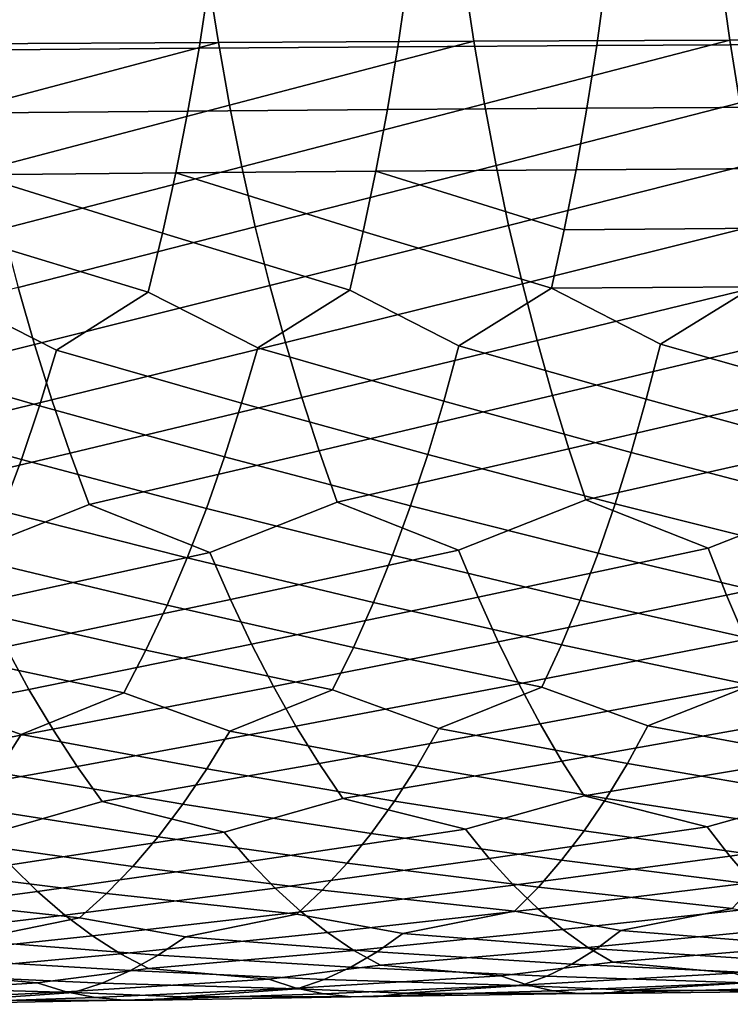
# Model space of a CAD drawing. Header units: metres. Extents: x -166 to 33, y -71 to 34.
# Tile 62 of 256: x -63.97 to -58.68, y -11.62 to -4.29. Entities that reach past the tile are written whole.
import ezdxf

# ---------------------------------------------------------------- set-up
doc = ezdxf.new("R2010")
doc.units = ezdxf.units.M
doc.layers.add('solid_12208131', color=7, linetype='CONTINUOUS')

msp = doc.modelspace()

# ---------------------------------------------------------------- linework, layer by layer
at = {"layer": 'solid_12208131'}
for points in [[(-62.487713, -4.457692, 260.789276), (-62.563465, -3.980927, 260.943573), (-64.461159, -3.990339, 260.818726), (-64.381355, -4.468184, 260.665619)], [(-62.557915, -4.022217, 242.464844), (-62.631119, -4.500148, 242.617645), (-64.110115, -4.511885, 242.436493), (-64.032715, -4.03266, 242.284988)], [(-61.082767, -4.012896, 242.609238), (-61.151718, -4.489665, 242.763306), (-62.631119, -4.500148, 242.617645), (-62.557915, -4.022217, 242.464844)], [(-60.587009, -4.448466, 260.872437), (-60.658619, -3.972647, 261.027924), (-62.563465, -3.980927, 260.943573), (-62.487713, -4.457692, 260.789276)], [(-59.607067, -4.004713, 242.717453), (-59.671707, -4.480457, 242.872757), (-61.151718, -4.489665, 242.763306), (-61.082767, -4.012896, 242.609238)], [(-58.680111, -4.440528, 260.91394), (-58.747494, -3.965517, 261.070557), (-60.658619, -3.972647, 261.027924), (-60.587009, -4.448466, 260.872437)], [(-58.130592, -3.997688, 242.788773), (-58.190891, -4.472544, 242.945251), (-59.671707, -4.480457, 242.872757), (-59.607067, -4.004713, 242.717453)], [(-56.767868, -4.433897, 260.912659), (-56.830956, -3.959554, 261.070374), (-58.747494, -3.965517, 261.070557), (-58.680111, -4.440528, 260.91394)], [(-64.293007, -4.937052, 260.495117), (-62.487713, -4.457692, 260.789276), (-64.381355, -4.468184, 260.665619)], [(-64.196335, -5.396069, 260.307648), (-62.403877, -4.925515, 260.617432), (-62.487713, -4.457692, 260.789276), (-64.293007, -4.937052, 260.495117)], [(-62.403877, -4.925515, 260.617432), (-60.587009, -4.448466, 260.872437), (-62.487713, -4.457692, 260.789276)], [(-62.312172, -5.383527, 260.428497), (-60.50779, -4.915378, 260.69931), (-60.587009, -4.448466, 260.872437), (-62.403877, -4.925515, 260.617432)], [(-60.50779, -4.915378, 260.69931), (-58.680111, -4.440528, 260.91394), (-60.587009, -4.448466, 260.872437)], [(-60.421158, -5.372514, 260.508942), (-58.605591, -4.906662, 260.739563), (-58.680111, -4.440528, 260.91394), (-60.50779, -4.915378, 260.69931)], [(-58.605591, -4.906662, 260.739563), (-56.767868, -4.433897, 260.912659), (-58.680111, -4.440528, 260.91394)], [(-62.631119, -4.500148, 242.617645), (-62.714237, -4.969327, 242.787399), (-64.197914, -4.982356, 242.604752), (-64.110115, -4.511885, 242.436493)], [(-61.151718, -4.489665, 242.763306), (-61.230087, -4.957684, 242.934509), (-62.714237, -4.969327, 242.787399), (-62.631119, -4.500148, 242.617645)], [(-59.671707, -4.480457, 242.872757), (-59.745277, -4.947449, 243.045349), (-61.230087, -4.957684, 242.934509), (-61.151718, -4.489665, 242.763306)], [(-58.190891, -4.472544, 242.945251), (-58.259613, -4.938645, 243.119186), (-59.745277, -4.947449, 243.045349), (-59.671707, -4.480457, 242.872757)], [(-60.327343, -5.819033, 260.301819), (-58.524128, -5.363056, 260.547791), (-58.605591, -4.906662, 260.739563), (-60.421158, -5.372514, 260.508942)], [(-62.714237, -4.969327, 242.787399), (-62.805378, -5.428895, 242.973862), (-64.294189, -5.443208, 242.789597), (-64.197914, -4.982356, 242.604752)], [(-64.091591, -5.844384, 260.103638), (-62.312172, -5.383527, 260.428497), (-62.403877, -4.925515, 260.617432), (-64.196335, -5.396069, 260.307648)], [(-61.230087, -4.957684, 242.934509), (-61.316021, -5.416095, 243.122543), (-62.805378, -5.428895, 242.973862), (-62.714237, -4.969327, 242.787399)], [(-62.212833, -5.830881, 260.222931), (-60.421158, -5.372514, 260.508942), (-60.50779, -4.915378, 260.69931), (-62.312172, -5.383527, 260.428497)], [(-59.745277, -4.947449, 243.045349), (-59.825943, -5.404834, 243.234909), (-61.316021, -5.416095, 243.122543), (-61.230087, -4.957684, 242.934509)], [(-58.259613, -4.938645, 243.119186), (-58.334965, -5.395136, 243.310226), (-59.825943, -5.404834, 243.234909), (-59.745277, -4.947449, 243.045349)], [(-63.97768, -6.281139, 259.883667), (-62.212833, -5.830881, 260.222931), (-62.312172, -5.383527, 260.428497), (-64.091591, -5.844384, 260.103638)], [(-62.805378, -5.428895, 242.973862), (-61.316021, -5.416095, 243.122543), (-61.409431, -5.864067, 243.32695)], [(-62.104767, -6.26672, 260.001221), (-60.327343, -5.819033, 260.301819), (-60.421158, -5.372514, 260.508942), (-62.212833, -5.830881, 260.222931)], [(-61.316021, -5.416095, 243.122543), (-59.913631, -5.85178, 243.440964), (-60.008274, -6.287456, 243.66304), (-61.409431, -5.864067, 243.32695)], [(-61.316021, -5.416095, 243.122543), (-59.825943, -5.404834, 243.234909), (-59.913631, -5.85178, 243.440964)], [(-60.225246, -6.25408, 260.0784), (-58.435944, -5.808868, 260.339172), (-58.524128, -5.363056, 260.547791), (-60.327343, -5.819033, 260.301819)], [(-58.334965, -5.395136, 243.310226), (-58.416878, -5.841187, 243.517883), (-59.913631, -5.85178, 243.440964), (-59.825943, -5.404834, 243.234909)], [(-64.294189, -5.443208, 242.789597), (-62.904438, -5.878019, 243.176559), (-63.011318, -6.315864, 243.39502), (-64.398819, -5.89361, 242.99054)], [(-64.294189, -5.443208, 242.789597), (-62.805378, -5.428895, 242.973862), (-62.904438, -5.878019, 243.176559)], [(-62.805378, -5.428895, 242.973862), (-61.409431, -5.864067, 243.32695), (-61.510231, -6.300765, 243.547241), (-62.904438, -5.878019, 243.176559)], [(-63.855862, -6.705492, 259.648071), (-62.104767, -6.26672, 260.001221), (-62.212833, -5.830881, 260.222931), (-63.97768, -6.281139, 259.883667)], [(-61.989216, -6.690206, 259.763763), (-60.225246, -6.25408, 260.0784), (-60.327343, -5.819033, 260.301819), (-62.104767, -6.26672, 260.001221)], [(-60.116096, -6.67682, 259.839142), (-58.339931, -6.243249, 260.114105), (-58.435944, -5.808868, 260.339172), (-60.225246, -6.25408, 260.0784)], [(-58.416878, -5.841187, 243.517883), (-58.505299, -6.275967, 243.741669), (-60.008274, -6.287456, 243.66304), (-59.913631, -5.85178, 243.440964)], [(-64.398819, -5.89361, 242.99054), (-63.011318, -6.315864, 243.39502), (-63.692524, -6.748188, 243.561523), (-64.511696, -6.332724, 243.207123)], [(-62.904438, -5.878019, 243.176559), (-61.510231, -6.300765, 243.547241), (-62.195156, -6.731343, 243.728226), (-63.011318, -6.315864, 243.39502)], [(-61.409431, -5.864067, 243.32695), (-60.008274, -6.287456, 243.66304), (-60.696903, -6.716373, 243.859222), (-61.510231, -6.300765, 243.547241)], [(-65.57975, -7.134684, 259.244476), (-63.855862, -6.705492, 259.648071), (-63.97768, -6.281139, 259.883667), (-65.715248, -6.722646, 259.493195)], [(-63.726883, -7.1166, 259.397339), (-61.989216, -6.690206, 259.763763), (-62.104767, -6.26672, 260.001221), (-63.855862, -6.705492, 259.648071)], [(-61.510231, -6.300765, 243.547241), (-60.696903, -6.716373, 243.859222), (-60.809986, -7.127407, 244.110947), (-62.195156, -6.731343, 243.728226)], [(-61.866909, -7.100499, 259.511047), (-60.116096, -6.67682, 259.839142), (-60.225246, -6.25408, 260.0784), (-61.989216, -6.690206, 259.763763)], [(-60.008274, -6.287456, 243.66304), (-59.197632, -6.703308, 243.953751), (-59.303696, -7.113403, 244.207489), (-60.696903, -6.716373, 243.859222)], [(-60.000607, -7.086414, 259.584503), (-58.237297, -6.665365, 259.873108), (-58.339931, -6.243249, 260.114105), (-60.116096, -6.67682, 259.839142)], [(-60.008274, -6.287456, 243.66304), (-58.505299, -6.275967, 243.741669), (-59.197632, -6.703308, 243.953751)], [(-58.505299, -6.275967, 243.741669), (-57.697201, -6.692179, 244.011093), (-57.796181, -7.101454, 244.266769), (-59.197632, -6.703308, 243.953751)], [(-64.511696, -6.332724, 243.207123), (-63.692524, -6.748188, 243.561523), (-63.819389, -7.161449, 243.809036), (-65.189102, -6.766876, 243.359818)], [(-63.011318, -6.315864, 243.39502), (-62.195156, -6.731343, 243.728226), (-62.315174, -7.143433, 243.977875), (-63.692524, -6.748188, 243.561523)], [(-59.879066, -7.482023, 259.31488), (-58.12875, -7.074377, 259.616577), (-58.237297, -6.665365, 259.873108), (-60.000607, -7.086414, 259.584503)], [(-65.437012, -7.532577, 258.98111), (-63.726883, -7.1166, 259.397339), (-63.855862, -6.705492, 259.648071), (-65.57975, -7.134684, 259.244476)], [(-63.591057, -7.513621, 259.131836), (-61.866909, -7.100499, 259.511047), (-61.989216, -6.690206, 259.763763), (-63.726883, -7.1166, 259.397339)], [(-62.195156, -6.731343, 243.728226), (-60.809986, -7.127407, 244.110947), (-60.929977, -7.524668, 244.377197), (-62.315174, -7.143433, 243.977875)], [(-61.738152, -7.496758, 259.243469), (-60.000607, -7.086414, 259.584503), (-60.116096, -6.67682, 259.839142), (-61.866909, -7.100499, 259.511047)], [(-60.696903, -6.716373, 243.859222), (-59.303696, -7.113403, 244.207489), (-59.416267, -7.509729, 244.475876), (-60.809986, -7.127407, 244.110947)], [(-59.197632, -6.703308, 243.953751), (-57.796181, -7.101454, 244.266769), (-57.901264, -7.496959, 244.537186), (-59.303696, -7.113403, 244.207489)], [(-65.189102, -6.766876, 243.359818), (-63.819389, -7.161449, 243.809036), (-63.953941, -7.560918, 244.070831), (-65.322693, -7.181422, 243.605148)], [(-63.692524, -6.748188, 243.561523), (-62.315174, -7.143433, 243.977875), (-62.442497, -7.541743, 244.241943), (-63.819389, -7.161449, 243.809036)], [(-63.448677, -7.895712, 258.852081), (-61.738152, -7.496758, 259.243469), (-61.866909, -7.100499, 259.511047), (-63.591057, -7.513621, 259.131836)], [(-61.603233, -7.878143, 258.961517), (-59.879066, -7.482023, 259.31488), (-60.000607, -7.086414, 259.584503), (-61.738152, -7.496758, 259.243469)], [(-59.751755, -7.862809, 259.030792), (-58.014557, -7.46945, 259.345001), (-58.12875, -7.074377, 259.616577), (-59.879066, -7.482023, 259.31488)], [(-65.322693, -7.181422, 243.605148), (-63.953941, -7.560918, 244.070831), (-64.096176, -7.945757, 244.346451), (-65.46434, -7.58216, 243.864639)], [(-65.287346, -7.915481, 258.703583), (-63.591057, -7.513621, 259.131836), (-63.726883, -7.1166, 259.397339), (-65.437012, -7.532577, 258.98111)], [(-63.819389, -7.161449, 243.809036), (-62.442497, -7.541743, 244.241943), (-62.577126, -7.925434, 244.519928), (-63.953941, -7.560918, 244.070831)], [(-62.315174, -7.143433, 243.977875), (-60.929977, -7.524668, 244.377197), (-61.056892, -7.90732, 244.657501), (-62.442497, -7.541743, 244.241943)], [(-60.809986, -7.127407, 244.110947), (-59.416267, -7.509729, 244.475876), (-59.535374, -7.89145, 244.758408), (-60.929977, -7.524668, 244.377197)], [(-59.303696, -7.113403, 244.207489), (-57.901264, -7.496959, 244.537186), (-58.012489, -7.877861, 244.821884), (-59.416267, -7.509729, 244.475876)], [(-58.84206, -8.221964, 258.748627), (-57.894989, -7.849746, 259.058838), (-58.014557, -7.46945, 259.345001), (-59.751755, -7.862809, 259.030792)], [(-64.39682, -8.274042, 258.475616), (-63.448677, -7.895712, 258.852081), (-63.591057, -7.513621, 259.131836), (-65.287346, -7.915481, 258.703583)], [(-62.551369, -8.254324, 258.606964), (-61.603233, -7.878143, 258.961517), (-61.738152, -7.496758, 259.243469), (-63.448677, -7.895712, 258.852081)], [(-62.442497, -7.541743, 244.241943), (-61.056892, -7.90732, 244.657501), (-61.190727, -8.274526, 244.951355), (-62.577126, -7.925434, 244.519928)], [(-60.699539, -8.236952, 258.698303), (-59.751755, -7.862809, 259.030792), (-59.879066, -7.482023, 259.31488), (-61.603233, -7.878143, 258.961517)], [(-60.929977, -7.524668, 244.377197), (-59.535374, -7.89145, 244.758408), (-59.66103, -8.257731, 245.054611), (-61.056892, -7.90732, 244.657501)], [(-59.416267, -7.509729, 244.475876), (-58.012489, -7.877861, 244.821884), (-58.129875, -8.243325, 245.120346), (-59.535374, -7.89145, 244.758408)], [(-63.953941, -7.560918, 244.070831), (-62.577126, -7.925434, 244.519928), (-62.719044, -8.293669, 244.811356), (-64.096176, -7.945757, 244.346451)], [(-64.235916, -8.624216, 258.170288), (-62.551369, -8.254324, 258.606964), (-63.448677, -7.895712, 258.852081), (-64.39682, -8.274042, 258.475616)], [(-62.398621, -8.603848, 258.299133), (-60.699539, -8.236952, 258.698303), (-61.603233, -7.878143, 258.961517), (-62.551369, -8.254324, 258.606964)], [(-61.056892, -7.90732, 244.657501), (-59.66103, -8.257731, 245.054611), (-59.794628, -8.607843, 245.363831), (-61.190727, -8.274526, 244.951355)], [(-60.555119, -8.585924, 258.388092), (-58.84206, -8.221964, 258.748627), (-59.751755, -7.862809, 259.030792), (-60.699539, -8.236952, 258.698303)], [(-59.535374, -7.89145, 244.758408), (-58.129875, -8.243325, 245.120346), (-58.254826, -8.592621, 245.431992), (-59.66103, -8.257731, 245.054611)], [(-58.706127, -8.570486, 258.436035), (-56.979671, -8.209399, 258.756744), (-57.894989, -7.849746, 259.058838), (-58.84206, -8.221964, 258.748627)], [(-64.096176, -7.945757, 244.346451), (-62.719044, -8.293669, 244.811356), (-62.869648, -8.645718, 245.115509), (-64.246056, -8.315124, 244.635376)], [(-62.577126, -7.925434, 244.519928), (-61.190727, -8.274526, 244.951355), (-61.332882, -8.625556, 245.258072), (-62.719044, -8.293669, 244.811356)], [(-64.069366, -8.957243, 257.852356), (-62.398621, -8.603848, 258.299133), (-62.551369, -8.254324, 258.606964), (-64.235916, -8.624216, 258.170288)], [(-62.24057, -8.936287, 257.978638), (-60.555119, -8.585924, 258.388092), (-60.699539, -8.236952, 258.698303), (-62.398621, -8.603848, 258.299133)], [(-61.190727, -8.274526, 244.951355), (-59.794628, -8.607843, 245.363831), (-59.934631, -8.941194, 245.685471), (-61.332882, -8.625556, 245.258072)], [(-60.405746, -8.917871, 258.065063), (-58.706127, -8.570486, 258.436035), (-58.84206, -8.221964, 258.748627), (-60.555119, -8.585924, 258.388092)], [(-59.66103, -8.257731, 245.054611), (-58.254826, -8.592621, 245.431992), (-58.385834, -8.925159, 245.756134), (-59.794628, -8.607843, 245.363831)], [(-58.565586, -8.902034, 258.110565), (-56.852356, -8.557571, 258.441895), (-56.979671, -8.209399, 258.756744), (-58.706127, -8.570486, 258.436035)], [(-64.246056, -8.315124, 244.635376), (-62.869648, -8.645718, 245.115509), (-63.027332, -8.980979, 245.431854), (-64.404976, -8.668289, 244.93689)], [(-62.719044, -8.293669, 244.811356), (-61.332882, -8.625556, 245.258072), (-61.481785, -8.959813, 245.577103), (-62.869648, -8.645718, 245.115509)], [(-60.251793, -9.232235, 257.729919), (-58.565586, -8.902034, 258.110565), (-58.706127, -8.570486, 258.436035), (-60.405746, -8.917871, 258.065063)], [(-63.897579, -9.272565, 257.522461), (-62.24057, -8.936287, 257.978638), (-62.398621, -8.603848, 258.299133), (-64.069366, -8.957243, 257.852356)], [(-62.869648, -8.645718, 245.115509), (-61.481785, -8.959813, 245.577103), (-61.637104, -9.276732, 245.90773), (-63.027332, -8.980979, 245.431854)], [(-62.07761, -9.251086, 257.646088), (-60.405746, -8.917871, 258.065063), (-60.555119, -8.585924, 258.388092), (-62.24057, -8.936287, 257.978638)], [(-61.332882, -8.625556, 245.258072), (-59.934631, -8.941194, 245.685471), (-60.08073, -9.257215, 246.018799), (-61.481785, -8.959813, 245.577103)], [(-59.794628, -8.607843, 245.363831), (-58.385834, -8.925159, 245.756134), (-58.522614, -9.240378, 246.092087), (-59.934631, -8.941194, 245.685471)], [(-64.404976, -8.668289, 244.93689), (-63.027332, -8.980979, 245.431854), (-63.191742, -9.298884, 245.759689), (-64.571304, -9.004648, 245.250488)], [(-63.72097, -9.569631, 257.181335), (-62.07761, -9.251086, 257.646088), (-62.24057, -8.936287, 257.978638), (-63.897579, -9.272565, 257.522461)], [(-61.910137, -9.547692, 257.302216), (-60.251793, -9.232235, 257.729919), (-60.405746, -8.917871, 258.065063), (-62.07761, -9.251086, 257.646088)], [(-60.093647, -9.528466, 257.383362), (-58.420803, -9.216054, 257.772919), (-58.565586, -8.902034, 258.110565), (-60.251793, -9.232235, 257.729919)], [(-65.52549, -9.594236, 257.02182), (-63.897579, -9.272565, 257.522461), (-64.069366, -8.957243, 257.852356), (-65.711029, -9.29663, 257.360168)], [(-64.571304, -9.004648, 245.250488), (-63.191742, -9.298884, 245.759689), (-63.95509, -9.608332, 246.031601), (-64.744659, -9.32363, 245.57547)], [(-63.027332, -8.980979, 245.431854), (-61.637104, -9.276732, 245.90773), (-62.401997, -9.584341, 246.195404), (-63.191742, -9.298884, 245.759689)], [(-61.481785, -8.959813, 245.577103), (-60.08073, -9.257215, 246.018799), (-60.847065, -9.563019, 246.322937), (-61.637104, -9.276732, 245.90773)], [(-59.934631, -8.941194, 245.685471), (-58.522614, -9.240378, 246.092087), (-59.290291, -9.544411, 246.413406), (-60.08073, -9.257215, 246.018799)], [(-61.738464, -9.825553, 256.947662), (-60.093647, -9.528466, 257.383362), (-60.251793, -9.232235, 257.729919), (-61.910137, -9.547692, 257.302216)], [(-59.931591, -9.80601, 257.026062), (-58.272144, -9.511994, 257.423737), (-58.420803, -9.216054, 257.772919), (-60.093647, -9.528466, 257.383362)], [(-65.335159, -9.872962, 256.673004), (-63.72097, -9.569631, 257.181335), (-63.897579, -9.272565, 257.522461), (-65.52549, -9.594236, 257.02182)], [(-63.191742, -9.298884, 245.759689), (-62.401997, -9.584341, 246.195404), (-62.573357, -9.865236, 246.545975), (-63.95509, -9.608332, 246.031601)], [(-63.539864, -9.847885, 256.82962), (-61.910137, -9.547692, 257.302216), (-62.07761, -9.251086, 257.646088), (-63.72097, -9.569631, 257.181335)], [(-61.637104, -9.276732, 245.90773), (-60.847065, -9.563019, 246.322937), (-61.008743, -9.843024, 246.676422), (-62.401997, -9.584341, 246.195404)], [(-60.08073, -9.257215, 246.018799), (-59.290291, -9.544411, 246.413406), (-59.442165, -9.823605, 246.769714), (-60.847065, -9.563019, 246.322937)], [(-58.522614, -9.240378, 246.092087), (-57.731689, -9.528558, 246.466019), (-57.87365, -9.807024, 246.825043), (-59.290291, -9.544411, 246.413406)], [(-64.744659, -9.32363, 245.57547), (-63.95509, -9.608332, 246.031601), (-64.135979, -9.890197, 246.379181), (-65.506302, -9.634949, 245.832321)], [(-59.764786, -10.064306, 256.658752), (-58.119873, -9.789302, 257.063782), (-58.272144, -9.511994, 257.423737), (-59.931591, -9.80601, 257.026062)], [(-65.139221, -10.132237, 256.314484), (-63.539864, -9.847885, 256.82962), (-63.72097, -9.569631, 257.181335), (-65.335159, -9.872962, 256.673004)], [(-63.353428, -10.106762, 256.468109), (-61.738464, -9.825553, 256.947662), (-61.910137, -9.547692, 257.302216), (-63.539864, -9.847885, 256.82962)], [(-62.401997, -9.584341, 246.195404), (-61.008743, -9.843024, 246.676422), (-61.177197, -10.104013, 247.039352), (-62.573357, -9.865236, 246.545975)], [(-61.561749, -10.084103, 256.583221), (-59.931591, -9.80601, 257.026062), (-60.093647, -9.528466, 257.383362), (-61.738464, -9.825553, 256.947662)], [(-60.847065, -9.563019, 246.322937), (-59.442165, -9.823605, 246.769714), (-59.600536, -10.083797, 247.135574), (-61.008743, -9.843024, 246.676422)], [(-59.290291, -9.544411, 246.413406), (-57.87365, -9.807024, 246.825043), (-58.021828, -10.066496, 247.193741), (-59.442165, -9.823605, 246.769714)], [(-63.95509, -9.608332, 246.031601), (-62.573357, -9.865236, 246.545975), (-62.751755, -10.127097, 246.905884), (-64.135979, -9.890197, 246.379181)], [(-60.649445, -10.314251, 256.24411), (-59.764786, -10.064306, 256.658752), (-59.931591, -9.80601, 257.026062), (-61.561749, -10.084103, 256.583221)], [(-58.849247, -10.295362, 256.300446), (-57.963142, -10.047417, 256.693695), (-58.119873, -9.789302, 257.063782), (-59.764786, -10.064306, 256.658752)], [(-64.234489, -10.360938, 256.011169), (-63.353428, -10.106762, 256.468109), (-63.539864, -9.847885, 256.82962), (-65.139221, -10.132237, 256.314484)], [(-64.135979, -9.890197, 246.379181), (-62.751755, -10.127097, 246.905884), (-62.935875, -10.369333, 247.274536), (-64.324165, -10.153003, 246.735992)], [(-62.444725, -10.336125, 256.147339), (-61.561749, -10.084103, 256.583221), (-61.738464, -9.825553, 256.947662), (-63.353428, -10.106762, 256.468109)], [(-62.573357, -9.865236, 246.545975), (-61.177197, -10.104013, 247.039352), (-61.351135, -10.345403, 247.411102), (-62.751755, -10.127097, 246.905884)], [(-61.008743, -9.843024, 246.676422), (-59.600536, -10.083797, 247.135574), (-59.764156, -10.324409, 247.51033), (-61.177197, -10.104013, 247.039352)], [(-59.442165, -9.823605, 246.769714), (-58.021828, -10.066496, 247.193741), (-58.175007, -10.306401, 247.571411), (-59.600536, -10.083797, 247.135574)], [(-64.035652, -10.579602, 255.633743), (-62.444725, -10.336125, 256.147339), (-63.353428, -10.106762, 256.468109), (-64.234489, -10.360938, 256.011169)], [(-62.256046, -10.554553, 255.766754), (-60.649445, -10.314251, 256.24411), (-61.561749, -10.084103, 256.583221), (-62.444725, -10.336125, 256.147339)], [(-61.177197, -10.104013, 247.039352), (-59.764156, -10.324409, 247.51033), (-59.932804, -10.544871, 247.893295), (-61.351135, -10.345403, 247.411102)], [(-60.471134, -10.532504, 255.860489), (-58.849247, -10.295362, 256.300446), (-59.764786, -10.064306, 256.658752), (-60.649445, -10.314251, 256.24411)], [(-59.600536, -10.083797, 247.135574), (-58.175007, -10.306401, 247.571411), (-58.332981, -10.526173, 247.957367), (-59.764156, -10.324409, 247.51033)], [(-58.68148, -10.513503, 255.913879), (-57.04472, -10.279508, 256.315308), (-57.963142, -10.047417, 256.693695), (-58.849247, -10.295362, 256.300446)], [(-64.324165, -10.153003, 246.735992), (-62.935875, -10.369333, 247.274536), (-63.125454, -10.591372, 247.65123), (-64.518303, -10.396154, 247.101456)], [(-62.751755, -10.127097, 246.905884), (-61.351135, -10.345403, 247.411102), (-61.530323, -10.566621, 247.79097), (-62.935875, -10.369333, 247.274536)], [(-62.064903, -10.752009, 255.378296), (-60.471134, -10.532504, 255.860489), (-60.649445, -10.314251, 256.24411), (-62.256046, -10.554553, 255.766754)], [(-60.290581, -10.729847, 255.468918), (-58.68148, -10.513503, 255.913879), (-58.849247, -10.295362, 256.300446), (-60.471134, -10.532504, 255.860489)], [(-59.764156, -10.324409, 247.51033), (-58.332981, -10.526173, 247.957367), (-58.495602, -10.725247, 248.350861), (-59.932804, -10.544871, 247.893295)], [(-58.511696, -10.710788, 255.519287), (-56.887657, -10.497599, 255.925888), (-57.04472, -10.279508, 256.315308), (-58.68148, -10.513503, 255.913879)], [(-64.518303, -10.396154, 247.101456), (-63.125454, -10.591372, 247.65123), (-63.320282, -10.792639, 248.035248), (-64.718094, -10.619075, 247.474899)], [(-63.834126, -10.777226, 255.248444), (-62.256046, -10.554553, 255.766754), (-62.444725, -10.336125, 256.147339), (-64.035652, -10.579602, 255.633743)], [(-62.935875, -10.369333, 247.274536), (-61.530323, -10.566621, 247.79097), (-61.714569, -10.767099, 248.178253), (-63.125454, -10.591372, 247.65123)], [(-61.351135, -10.345403, 247.411102), (-59.932804, -10.544871, 247.893295), (-60.1063, -10.744619, 248.283737), (-61.530323, -10.566621, 247.79097)], [(-61.871643, -10.928084, 254.982651), (-60.290581, -10.729847, 255.468918), (-60.471134, -10.532504, 255.860489), (-62.064903, -10.752009, 255.378296)], [(-60.108112, -10.905869, 255.070129), (-58.511696, -10.710788, 255.519287), (-58.68148, -10.513503, 255.913879), (-60.290581, -10.729847, 255.468918)], [(-59.932804, -10.544871, 247.893295), (-58.495602, -10.725247, 248.350861), (-58.662697, -10.903214, 248.75116), (-60.1063, -10.744619, 248.283737)], [(-65.383492, -10.981775, 254.691269), (-63.834126, -10.777226, 255.248444), (-64.035652, -10.579602, 255.633743), (-65.59771, -10.805449, 255.080399)], [(-64.718094, -10.619075, 247.474899), (-63.320282, -10.792639, 248.035248), (-63.52013, -10.972714, 248.425873), (-64.923325, -10.821188, 247.855591)], [(-63.630276, -10.953403, 254.856033), (-62.064903, -10.752009, 255.378296), (-62.256046, -10.554553, 255.766754), (-63.834126, -10.777226, 255.248444)], [(-63.125454, -10.591372, 247.65123), (-61.714569, -10.767099, 248.178253), (-61.903656, -10.946419, 248.572189), (-63.320282, -10.792639, 248.035248)], [(-61.530323, -10.566621, 247.79097), (-60.1063, -10.744619, 248.283737), (-60.284466, -10.923236, 248.680908), (-61.714569, -10.767099, 248.178253)], [(-63.423679, -11.107922, 254.457352), (-61.871643, -10.928084, 254.982651), (-62.064903, -10.752009, 255.378296), (-63.630276, -10.953403, 254.856033)], [(-61.714569, -10.767099, 248.178253), (-60.284466, -10.923236, 248.680908), (-61.113705, -11.089576, 249.044113), (-61.903656, -10.946419, 248.572189)], [(-61.675827, -11.082568, 254.580688), (-60.108112, -10.905869, 255.070129), (-60.290581, -10.729847, 255.468918), (-61.871643, -10.928084, 254.982651)], [(-60.1063, -10.744619, 248.283737), (-58.662697, -10.903214, 248.75116), (-59.492363, -11.067781, 249.132492), (-60.284466, -10.923236, 248.680908)], [(-59.923279, -11.060361, 254.664948), (-58.340202, -10.886807, 255.117447), (-58.511696, -10.710788, 255.519287), (-60.108112, -10.905869, 255.070129)], [(-65.166344, -11.136372, 254.295975), (-63.630276, -10.953403, 254.856033), (-63.834126, -10.777226, 255.248444), (-65.383492, -10.981775, 254.691269)], [(-64.923325, -10.821188, 247.855591), (-63.52013, -10.972714, 248.425873), (-64.347946, -11.142554, 248.75502), (-65.133736, -11.002069, 248.242813)], [(-63.320282, -10.792639, 248.035248), (-61.903656, -10.946419, 248.572189), (-62.732285, -11.114516, 248.917999), (-63.52013, -10.972714, 248.425873)], [(-61.478928, -11.215296, 254.173157), (-59.923279, -11.060361, 254.664948), (-60.108112, -10.905869, 255.070129), (-61.675827, -11.082568, 254.580688)], [(-59.737522, -11.193154, 254.254181), (-58.166527, -11.041351, 254.709167), (-58.340202, -10.886807, 255.117447), (-59.923279, -11.060361, 254.664948)], [(-58.662697, -10.903214, 248.75116), (-57.868431, -11.049184, 249.182297), (-58.037468, -11.183955, 249.595505), (-59.492363, -11.067781, 249.132492)], [(-64.947777, -11.269079, 253.895172), (-63.423679, -11.107922, 254.457352), (-63.630276, -10.953403, 254.856033), (-65.166344, -11.136372, 254.295975)], [(-63.52013, -10.972714, 248.425873), (-62.732285, -11.114516, 248.917999), (-62.935028, -11.251124, 249.321381), (-64.347946, -11.142554, 248.75502)], [(-63.215832, -11.240622, 254.053146), (-61.675827, -11.082568, 254.580688), (-61.871643, -10.928084, 254.982651), (-63.423679, -11.107922, 254.457352)], [(-61.903656, -10.946419, 248.572189), (-61.113705, -11.089576, 249.044113), (-61.305367, -11.225531, 249.450867), (-62.732285, -11.114516, 248.917999)], [(-60.284466, -10.923236, 248.680908), (-59.492363, -11.067781, 249.132492), (-59.672783, -11.203124, 249.542542), (-61.113705, -11.089576, 249.044113)], [(-61.281353, -11.32609, 253.760849), (-59.737522, -11.193154, 254.254181), (-59.923279, -11.060361, 254.664948), (-61.478928, -11.215296, 254.173157)], [(-59.551228, -11.304068, 253.838608), (-57.992085, -11.174246, 254.295242), (-58.166527, -11.041351, 254.709167), (-59.737522, -11.193154, 254.254181)], [(-64.728256, -11.379724, 253.489655), (-63.215832, -11.240622, 254.053146), (-63.423679, -11.107922, 254.457352), (-64.947777, -11.269079, 253.895172)], [(-63.007175, -11.351326, 253.644211), (-61.478928, -11.215296, 254.173157), (-61.675827, -11.082568, 254.580688), (-63.215832, -11.240622, 254.053146)], [(-62.732285, -11.114516, 248.917999), (-61.305367, -11.225531, 249.450867), (-61.500732, -11.339695, 249.861847), (-62.935028, -11.251124, 249.321381)], [(-61.113705, -11.089576, 249.044113), (-59.672783, -11.203124, 249.542542), (-59.856792, -11.316709, 249.956833), (-61.305367, -11.225531, 249.450867)], [(-59.492363, -11.067781, 249.132492), (-58.037468, -11.183955, 249.595505), (-58.209972, -11.296995, 250.013031), (-59.672783, -11.203124, 249.542542)], [(-64.347946, -11.142554, 248.75502), (-62.935028, -11.251124, 249.321381), (-63.141575, -11.365901, 249.728943), (-64.561577, -11.279853, 249.154953)], [(-60.385387, -11.405497, 253.379623), (-59.551228, -11.304068, 253.838608), (-59.737522, -11.193154, 254.254181), (-61.281353, -11.32609, 253.760849)], [(-59.672783, -11.203124, 249.542542), (-58.209972, -11.296995, 250.013031), (-58.385674, -11.388094, 250.434021), (-59.856792, -11.316709, 249.956833)], [(-58.653992, -11.384857, 253.438293), (-57.817238, -11.285311, 253.876511), (-57.992085, -11.174246, 254.295242), (-59.551228, -11.304068, 253.838608)], [(-64.561577, -11.279853, 249.154953), (-63.141575, -11.365901, 249.728943), (-63.351582, -11.458631, 250.139847), (-64.779106, -11.395275, 249.559006)], [(-63.835773, -11.456627, 253.14418), (-63.007175, -11.351326, 253.644211), (-63.215832, -11.240622, 254.053146), (-64.728256, -11.379724, 253.489655)], [(-62.935028, -11.251124, 249.321381), (-61.500732, -11.339695, 249.861847), (-61.699478, -11.431853, 250.276215), (-63.141575, -11.365901, 249.728943)], [(-62.112789, -11.429438, 253.28125), (-61.281353, -11.32609, 253.760849), (-61.478928, -11.215296, 254.173157), (-63.007175, -11.351326, 253.644211)], [(-61.305367, -11.225531, 249.450867), (-59.856792, -11.316709, 249.956833), (-60.044094, -11.408324, 250.374573), (-61.500732, -11.339695, 249.861847)], [(-63.619869, -11.522694, 252.730316), (-62.112789, -11.429438, 253.28125), (-63.007175, -11.351326, 253.644211), (-63.835773, -11.456627, 253.14418)], [(-61.908131, -11.495701, 252.863922), (-60.385387, -11.405497, 253.379623), (-61.281353, -11.32609, 253.760849), (-62.112789, -11.429438, 253.28125)], [(-61.500732, -11.339695, 249.861847), (-60.044094, -11.408324, 250.374573), (-60.234375, -11.477757, 250.794922), (-61.699478, -11.431853, 250.276215)], [(-60.192181, -11.471974, 252.958893), (-58.653992, -11.384857, 253.438293), (-59.551228, -11.304068, 253.838608), (-60.385387, -11.405497, 253.379623)], [(-59.856792, -11.316709, 249.956833), (-58.385674, -11.388094, 250.434021), (-58.564285, -11.457044, 250.857666), (-60.044094, -11.408324, 250.374573)], [(-65.327003, -11.552898, 252.559052), (-63.835773, -11.456627, 253.14418), (-64.728256, -11.379724, 253.489655), (-65.553925, -11.487012, 252.96936)], [(-64.779106, -11.395275, 249.559006), (-63.351582, -11.458631, 250.139847), (-63.564697, -11.529094, 250.553284), (-65.000168, -11.488603, 249.96637)], [(-63.404167, -11.566195, 252.314178), (-61.908131, -11.495701, 252.863922), (-62.112789, -11.429438, 253.28125), (-63.619869, -11.522694, 252.730316)], [(-63.141575, -11.365901, 249.728943), (-61.699478, -11.431853, 250.276215), (-61.901268, -11.501791, 250.693161), (-63.351582, -11.458631, 250.139847)], [(-61.703754, -11.53946, 252.44429), (-60.192181, -11.471974, 252.958893), (-60.385387, -11.405497, 253.379623), (-61.908131, -11.495701, 252.863922)], [(-61.699478, -11.431853, 250.276215), (-60.234375, -11.477757, 250.794922), (-61.099159, -11.534197, 251.179596), (-61.901268, -11.501791, 250.693161)], [(-60.044094, -11.408324, 250.374573), (-58.564285, -11.457044, 250.857666), (-59.429512, -11.511829, 251.261032), (-60.234375, -11.477757, 250.794922)], [(-59.999332, -11.516002, 252.535873), (-58.47242, -11.451567, 253.014282), (-58.653992, -11.384857, 253.438293), (-60.192181, -11.471974, 252.958893)], [(-65.100204, -11.596156, 252.146469), (-63.619869, -11.522694, 252.730316), (-63.835773, -11.456627, 253.14418), (-65.327003, -11.552898, 252.559052)], [(-65.000168, -11.488603, 249.96637), (-63.564697, -11.529094, 250.553284), (-64.427849, -11.588696, 250.902893), (-65.224388, -11.559612, 250.376236)], [(-63.351582, -11.458631, 250.139847), (-61.901268, -11.501791, 250.693161), (-62.765366, -11.559836, 251.059921), (-63.564697, -11.529094, 250.553284)], [(-63.18961, -11.586969, 251.896515), (-61.703754, -11.53946, 252.44429), (-61.908131, -11.495701, 252.863922), (-63.404167, -11.566195, 252.314178)], [(-61.901268, -11.501791, 250.693161), (-61.099159, -11.534197, 251.179596), (-61.298939, -11.558789, 251.601318), (-62.765366, -11.559836, 251.059921)], [(-61.500576, -11.560547, 252.023148), (-59.999332, -11.516002, 252.535873), (-60.192181, -11.471974, 252.958893), (-61.703754, -11.53946, 252.44429)], [(-60.234375, -11.477757, 250.794922), (-59.429512, -11.511829, 251.261032), (-59.617691, -11.536013, 251.686111), (-61.099159, -11.534197, 251.179596)], [(-59.807728, -11.537405, 252.111328), (-58.291271, -11.495873, 252.587967), (-58.47242, -11.451567, 253.014282), (-59.999332, -11.516002, 252.535873)], [(-59.617691, -11.536013, 251.686111), (-58.111408, -11.517599, 252.160141), (-58.291271, -11.495873, 252.587967), (-59.807728, -11.537405, 252.111328)], [(-58.564285, -11.457044, 250.857666), (-57.75671, -11.492787, 251.303299), (-57.933132, -11.516569, 251.731644), (-59.429512, -11.511829, 251.261032)], [(-64.874489, -11.616622, 251.732391), (-63.404167, -11.566195, 252.314178), (-63.619869, -11.522694, 252.730316), (-65.100204, -11.596156, 252.146469)], [(-64.650253, -11.614131, 251.317581), (-63.18961, -11.586969, 251.896515), (-63.404167, -11.566195, 252.314178), (-64.874489, -11.616622, 251.732391)], [(-63.564697, -11.529094, 250.553284), (-62.765366, -11.559836, 251.059921), (-62.976562, -11.584846, 251.478165), (-64.427849, -11.588696, 250.902893)], [(-62.976562, -11.584846, 251.478165), (-61.500576, -11.560547, 252.023148), (-61.703754, -11.53946, 252.44429), (-63.18961, -11.586969, 251.896515)], [(-62.765366, -11.559836, 251.059921), (-61.298939, -11.558789, 251.601318), (-61.500576, -11.560547, 252.023148), (-62.976562, -11.584846, 251.478165)], [(-61.298939, -11.558789, 251.601318), (-59.807728, -11.537405, 252.111328), (-59.999332, -11.516002, 252.535873), (-61.500576, -11.560547, 252.023148)], [(-61.099159, -11.534197, 251.179596), (-59.617691, -11.536013, 251.686111), (-59.807728, -11.537405, 252.111328), (-61.298939, -11.558789, 251.601318)], [(-59.429512, -11.511829, 251.261032), (-57.933132, -11.516569, 251.731644), (-58.111408, -11.517599, 252.160141), (-59.617691, -11.536013, 251.686111)], [(-64.427849, -11.588696, 250.902893), (-62.976562, -11.584846, 251.478165), (-63.18961, -11.586969, 251.896515), (-64.650253, -11.614131, 251.317581)]]:
    msp.add_3dface(points, dxfattribs=at)

doc.saveas('drawing.dxf')
